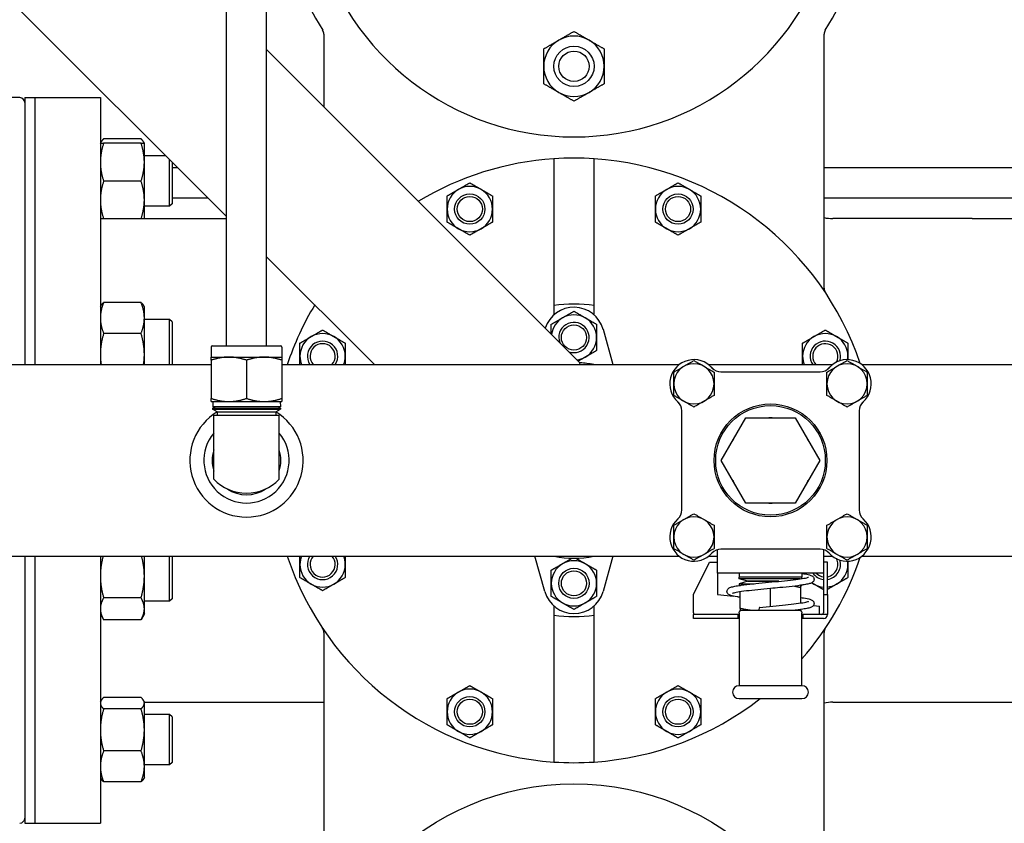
# Paper-space layout 'SHEET_1' of a CAD drawing. Header units: inches. Extents: x 4 to 540, y 12 to 340.
# Tile 71 of 116: x 218 to 230, y 255 to 265. Entities that reach past the tile are written whole.
import ezdxf

# ---------------------------------------------------------------- set-up
doc = ezdxf.new("R2010")
doc.units = ezdxf.units.IN
doc.header["$LTSCALE"] = 16
doc.header["$MEASUREMENT"] = 0
doc.layers.get('0').update_dxf_attribs({"lineweight": 25})

psp = doc.layouts.new('SHEET_1')

# ---------------------------------------------------------------- linework, layer by layer
for p, q in [((220.599, 260.861), (220.599, 268.363)), ((221.099, 260.861), (221.099, 268.363)), ((216.048, 267.019), (220.599, 262.468)), ((221.808, 264.729), (221.808, 263.829)), ((228.013, 261.576), (228.013, 264.729)), ((224.985, 260.651), (221.099, 264.537)), ((218.036, 263.941), (217.286, 263.941)), ((218.098, 263.941), (218.098, 260.629)), ((218.098, 263.941), (218.223, 263.941)), ((218.223, 263.941), (218.223, 260.629)), ((218.223, 263.941), (219.036, 263.941)), ((218.223, 263.941), (218.223, 260.629)), ((219.036, 263.941), (219.036, 260.629)), ((219.036, 263.375), (219.045, 263.391)), ((219.541, 263.429), (219.077, 263.429)), ((219.541, 263.375), (219.077, 263.375)), ((219.582, 263.375), (219.573, 263.391)), ((219.582, 263.14), (219.582, 263.375)), ((219.849, 263.218), (219.582, 263.218)), ((219.582, 262.671), (219.582, 263.14)), ((219.895, 262.593), (219.895, 263.172)), ((219.926, 263.141), (219.926, 262.625)), ((219.997, 263.07), (219.926, 263.07)), ((230.768, 263.07), (228.013, 263.07)), ((219.541, 262.906), (219.077, 262.906)), ((219.582, 262.437), (219.582, 262.671)), ((219.926, 262.625), (219.895, 262.593)), ((220.372, 262.695), (219.926, 262.695)), ((230.771, 262.695), (228.013, 262.695)), ((219.895, 262.593), (219.582, 262.593)), ((219.541, 262.437), (219.077, 262.437)), ((219.582, 262.441), (220.599, 262.441)), ((229.852, 262.441), (228.123, 262.441)), ((229.852, 262.441), (232.489, 262.441)), ((221.099, 261.968), (222.438, 260.629)), ((219.541, 261.399), (219.077, 261.399)), ((219.036, 261.345), (219.045, 261.362)), ((219.582, 261.345), (219.573, 261.362)), ((219.582, 261.208), (219.582, 261.345)), ((224.661, 261.363), (224.661, 261.246)), ((225.161, 261.246), (225.161, 261.363)), ((219.582, 260.755), (219.582, 261.208)), ((219.895, 261.189), (219.582, 261.189)), ((219.895, 260.629), (219.895, 261.189)), ((219.926, 261.158), (219.895, 261.189)), ((219.926, 261.158), (219.926, 260.629)), ((219.541, 261.016), (219.077, 261.016)), ((225.272, 261.067), (225.394, 260.629)), ((220.412, 260.847), (220.412, 260.723)), ((220.426, 260.861), (221.273, 260.861)), ((221.287, 260.847), (221.287, 260.723)), ((219.582, 260.629), (219.582, 260.755)), ((220.412, 260.723), (220.631, 260.723)), ((220.412, 260.684), (220.412, 260.21)), ((220.631, 260.723), (221.068, 260.723)), ((220.849, 260.684), (220.849, 260.21)), ((221.068, 260.723), (221.287, 260.723)), ((221.287, 260.684), (221.287, 260.21)), ((215.691, 260.629), (220.412, 260.629)), ((221.287, 260.629), (226.216, 260.629)), ((226.583, 260.629), (228.116, 260.629)), ((226.611, 260.603), (226.639, 260.575)), ((226.735, 260.541), (227.964, 260.541)), ((228.059, 260.575), (228.087, 260.603)), ((228.483, 260.629), (232.224, 260.629)), ((220.412, 260.171), (220.631, 260.171)), ((220.432, 260.171), (220.43, 260.105)), ((220.631, 260.171), (221.068, 260.171)), ((221.068, 260.171), (221.287, 260.171)), ((221.267, 260.171), (221.269, 260.105)), ((226.215, 260.151), (226.187, 260.179)), ((228.511, 260.179), (228.484, 260.151)), ((220.429, 260.089), (221.27, 260.089)), ((220.429, 260.089), (220.429, 260.077)), ((220.429, 260.077), (221.27, 260.077)), ((220.485, 260.044), (220.429, 260.077)), ((221.269, 260.105), (220.43, 260.105)), ((220.459, 260.089), (220.43, 260.105)), ((220.485, 260.044), (221.214, 260.044)), ((220.485, 260.044), (220.485, 260.001)), ((221.214, 260.044), (221.27, 260.077)), ((221.214, 260.044), (221.214, 260.001)), ((221.24, 260.089), (221.269, 260.105)), ((221.27, 260.089), (221.27, 260.077)), ((226.249, 258.827), (226.249, 260.056)), ((228.449, 260.056), (228.449, 258.827)), ((220.443, 260.001), (221.256, 260.001)), ((220.443, 259.441), (220.443, 260.001)), ((221.256, 259.441), (221.256, 260.001)), ((226.737, 259.441), (227.043, 259.971)), ((227.043, 259.971), (227.655, 259.971)), ((227.655, 259.971), (227.961, 259.441)), ((220.443, 259.207), (220.443, 259.441)), ((221.256, 259.207), (221.256, 259.441)), ((227.043, 258.911), (226.737, 259.441)), ((227.961, 259.441), (227.655, 258.911)), ((227.655, 258.911), (227.043, 258.911)), ((226.692, 258.041), (226.692, 258.335)), ((227.964, 258.341), (226.735, 258.341)), ((228.006, 258.335), (228.006, 258.178)), ((215.695, 258.254), (226.216, 258.254)), ((218.098, 258.254), (218.098, 254.941)), ((218.223, 258.254), (218.223, 254.941)), ((218.223, 258.254), (218.223, 254.941)), ((219.036, 258.254), (219.036, 254.941)), ((219.582, 258.006), (219.582, 258.254)), ((219.895, 257.694), (219.895, 258.254)), ((219.926, 258.254), (219.926, 257.725)), ((224.549, 257.816), (224.427, 258.254)), ((225.394, 258.254), (225.272, 257.816)), ((226.583, 258.254), (226.692, 258.254)), ((228.006, 258.254), (228.116, 258.254)), ((228.483, 258.254), (232.003, 258.254)), ((226.392, 257.778), (226.592, 258.178)), ((226.592, 258.178), (226.692, 258.178)), ((228.006, 258.178), (228.006, 257.778)), ((228.056, 258.178), (228.006, 258.178)), ((228.056, 257.778), (228.056, 258.178)), ((219.582, 257.6), (219.582, 258.006)), ((228.006, 258.041), (226.692, 258.041)), ((226.692, 258.041), (226.692, 257.778)), ((226.959, 258.041), (226.959, 257.991)), ((227.739, 257.991), (226.959, 257.991)), ((226.959, 257.971), (226.959, 257.991)), ((227.739, 257.991), (226.959, 257.991)), ((227.719, 257.971), (226.959, 257.971)), ((227.069, 257.941), (226.959, 257.971)), ((227.739, 258.041), (227.739, 257.991)), ((227.739, 257.974), (227.739, 257.991)), ((227.069, 257.941), (226.959, 257.911)), ((226.959, 257.911), (227.146, 257.911)), ((226.959, 257.911), (226.959, 257.891)), ((226.959, 257.891), (226.976, 257.891)), ((226.974, 257.891), (226.974, 257.891)), ((227.069, 257.941), (227.453, 257.941)), ((227.453, 257.941), (227.069, 257.941)), ((227.349, 257.631), (227.349, 257.851)), ((227.722, 257.891), (227.739, 257.891)), ((227.724, 257.891), (227.724, 257.891)), ((227.724, 257.672), (227.724, 257.864)), ((227.739, 257.894), (227.739, 257.891)), ((219.541, 257.736), (219.077, 257.736)), ((219.926, 257.725), (219.895, 257.694)), ((226.392, 257.548), (226.392, 257.778)), ((226.692, 257.778), (226.892, 257.755)), ((226.974, 257.605), (226.974, 257.811)), ((228.006, 257.778), (228.056, 257.778)), ((228.006, 257.778), (228.006, 257.548)), ((228.056, 257.778), (228.056, 257.528)), ((219.895, 257.694), (219.582, 257.694)), ((219.582, 257.537), (219.582, 257.6)), ((224.661, 257.637), (224.661, 257.52)), ((225.161, 257.52), (225.161, 257.637)), ((227.882, 257.642), (227.956, 257.634)), ((227.956, 257.548), (227.956, 257.634)), ((219.036, 257.537), (219.077, 257.465)), ((219.582, 257.537), (219.541, 257.465)), ((226.392, 257.548), (226.392, 257.528)), ((226.392, 257.478), (226.392, 257.528)), ((226.949, 257.528), (226.392, 257.528)), ((226.949, 257.478), (226.392, 257.478)), ((226.949, 257.528), (226.959, 257.528)), ((226.949, 257.478), (226.949, 257.528)), ((226.959, 257.478), (226.949, 257.478)), ((226.959, 257.544), (226.959, 257.558)), ((226.959, 257.544), (226.959, 256.646)), ((226.974, 257.578), (226.979, 257.578)), ((226.974, 257.578), (226.974, 257.578)), ((227.719, 257.578), (226.979, 257.578)), ((227.719, 257.578), (227.724, 257.578)), ((227.724, 257.578), (227.724, 257.578)), ((227.739, 257.558), (227.739, 257.544)), ((227.739, 256.646), (227.739, 257.544)), ((227.739, 257.528), (227.749, 257.528)), ((227.749, 257.478), (227.739, 257.478)), ((228.056, 257.528), (227.749, 257.528)), ((227.749, 257.528), (227.749, 257.478)), ((228.006, 257.478), (227.749, 257.478)), ((227.956, 257.528), (227.956, 257.548)), ((219.541, 257.465), (219.077, 257.465)), ((221.808, 257.306), (221.808, 254.154)), ((228.013, 254.154), (228.013, 257.306)), ((227.739, 256.646), (226.959, 256.646)), ((219.541, 256.5), (219.077, 256.5)), ((219.036, 256.445), (219.045, 256.462)), ((219.582, 256.445), (219.573, 256.462)), ((219.582, 256.43), (219.582, 256.445)), ((219.582, 256.441), (221.808, 256.441)), ((219.582, 256.098), (219.582, 256.43)), ((226.959, 256.486), (227.739, 256.486)), ((228.123, 256.441), (229.852, 256.441)), ((229.852, 256.441), (232.489, 256.441)), ((219.541, 256.359), (219.077, 256.359)), ((219.895, 256.289), (219.582, 256.289)), ((219.895, 255.664), (219.895, 256.289)), ((219.926, 256.258), (219.895, 256.289)), ((219.926, 256.258), (219.926, 255.695)), ((219.582, 255.645), (219.582, 256.098)), ((219.541, 255.837), (219.077, 255.837)), ((219.895, 255.664), (219.582, 255.664)), ((219.582, 255.508), (219.582, 255.645)), ((219.926, 255.695), (219.895, 255.664)), ((219.036, 255.508), (219.045, 255.491)), ((219.541, 255.454), (219.077, 255.454)), ((219.582, 255.508), (219.573, 255.491)), ((218.098, 254.941), (218.223, 254.941)), ((218.223, 254.941), (219.036, 254.941))]:
    psp.add_line(p, q)
for centre, radius in [((224.911, 264.33), 0.25), ((224.911, 264.33), 0.188), ((223.619, 262.559), 0.188), ((223.619, 262.559), 0.188), ((226.202, 262.559), 0.188), ((226.202, 262.559), 0.188), ((223.619, 262.559), 0.156), ((226.202, 262.559), 0.156), ((224.911, 260.966), 0.156), ((227.349, 259.441), 0.7), ((227.349, 259.441), 0.68), ((224.911, 257.916), 0.188), ((224.911, 257.916), 0.188), ((224.911, 257.916), 0.156), ((223.619, 256.323), 0.188), ((223.619, 256.323), 0.188), ((226.202, 256.323), 0.188), ((226.202, 256.323), 0.188), ((223.619, 256.323), 0.156), ((226.202, 256.323), 0.156), ((224.911, 252.129), 3.3)]:
    psp.add_circle(centre, radius)
for centre, radius, start, end in [((224.911, 266.754), 3.69, 129.1965, 212.3559), ((224.911, 266.754), 3.3, 119.9373, 60.0627), ((224.911, 266.754), 3.69, 327.6441, 50.8035), ((221.714, 264.729), 0.0938, 0, 32.3559), ((221.714, 264.729), 0.0938, 0, 32.3559), ((224.911, 264.33), 0.375, 60, 120), ((228.107, 264.729), 0.0938, 147.6441, 180), ((228.107, 264.729), 0.0938, 147.6441, 180), ((224.911, 264.33), 0.375, 120, 180), ((224.911, 264.33), 0.375, 0, 60), ((224.911, 264.33), 0.375, 180, 240), ((224.911, 264.33), 0.375, 300, 0), ((218.036, 263.879), 0.0625, 0, 90), ((224.911, 264.33), 0.375, 240, 300), ((224.911, 259.441), 3.75, 93.8226, 120.9799), ((224.911, 259.441), 3.75, 86.1774, 93.8226), ((224.911, 259.441), 3.75, 18.687, 86.1774), ((223.619, 262.559), 0.281, 60, 120), ((226.202, 262.559), 0.281, 60, 120), ((223.619, 262.559), 0.281, 120, 180), ((223.619, 262.559), 0.281, 0, 60), ((226.202, 262.559), 0.281, 120, 180), ((226.202, 262.559), 0.281, 0, 60), ((223.619, 262.559), 0.281, 180, 240), ((223.619, 262.559), 0.281, 300, 0), ((226.202, 262.559), 0.281, 180, 240), ((226.202, 262.559), 0.281, 300, 0), ((228.123, 262.941), 0.5, 257.291, 270), ((223.619, 262.559), 0.281, 240, 300), ((226.202, 262.559), 0.281, 240, 300), ((228.107, 261.576), 0.0938, 180, 213.7413), ((224.911, 259.441), 1.938, 82.5863, 97.4137), ((224.911, 259.441), 3.75, 149.0201, 161.5385), ((224.911, 260.966), 0.375, 15.5725, 161.9323), ((224.911, 260.966), 0.281, 120, 172.1509), ((224.911, 260.966), 0.188, 250.0586, 199.9414), ((224.911, 260.966), 0.188, 250.0586, 199.9414), ((224.911, 260.966), 0.281, 60, 120), ((224.911, 260.966), 0.281, 0, 60), ((221.793, 260.733), 0.281, 60, 120), ((228.029, 260.733), 0.281, 60, 120), ((221.793, 260.733), 0.281, 120, 180), ((221.793, 260.733), 0.188, 326.2915, 213.7085), ((221.793, 260.733), 0.188, 326.2915, 213.7085), ((221.793, 260.733), 0.156, 318.2438, 221.7562), ((221.793, 260.733), 0.281, 0, 60), ((224.911, 260.966), 0.281, 300, 0), ((228.029, 260.733), 0.281, 120, 180), ((228.029, 260.733), 0.188, 342.651, 213.7085), ((228.029, 260.733), 0.188, 342.651, 213.7085), ((228.029, 260.733), 0.156, 332.4783, 221.7562), ((228.029, 260.733), 0.281, 0, 60), ((220.426, 260.847), 0.0143, 90, 180), ((221.273, 260.847), 0.0143, 0, 90), ((221.793, 260.733), 0.281, 180, 201.7143), ((221.793, 260.733), 0.281, 338.2857, 0), ((224.911, 260.966), 0.281, 277.8491, 300), ((224.911, 259.441), 1.213, 78.3449, 86.4731), ((226.399, 260.391), 0.3, 41.8103, 228.1897), ((228.029, 260.733), 0.281, 180, 201.7143), ((228.299, 260.391), 0.3, 311.8103, 138.1897), ((228.029, 260.733), 0.281, 351.4838, 0), ((226.399, 260.391), 0.25, 0, 180), ((226.735, 260.691), 0.15, 221.8103, 270), ((227.964, 260.691), 0.15, 270, 318.1897), ((228.299, 260.391), 0.25, 0, 180), ((226.399, 260.391), 0.25, 180, 0), ((228.299, 260.391), 0.25, 180, 0), ((226.099, 260.056), 0.15, 0, 48.1897), ((228.599, 260.056), 0.15, 131.8103, 180), ((220.849, 259.441), 0.703, 121.2337, 58.7663), ((227.349, 259.441), 0.53, 87.7281, 92.2719), ((220.849, 259.441), 0.529, 140.1709, 39.8291), ((227.349, 259.441), 0.53, 147.7281, 152.2719), ((227.349, 259.441), 0.53, 27.7281, 32.2719), ((220.849, 259.441), 0.427, 161.941, 198.059), ((220.849, 259.441), 0.427, 341.941, 18.059), ((220.849, 259.602), 0.566, 224.1822, 315.8178), ((227.349, 259.441), 0.53, 207.7281, 212.2719), ((227.349, 259.441), 0.53, 327.7281, 332.2719), ((220.849, 259.441), 0.427, 235.3474, 304.6526), ((226.099, 258.827), 0.15, 311.8103, 0), ((227.349, 259.441), 0.53, 267.7281, 272.2719), ((228.599, 258.827), 0.15, 180, 228.1897), ((226.399, 258.491), 0.3, 131.8103, 318.1897), ((226.399, 258.491), 0.25, 0, 180), ((228.299, 258.491), 0.25, 0, 180), ((228.299, 258.491), 0.3, 221.8103, 48.1897), ((226.399, 258.491), 0.25, 180, 0), ((228.299, 258.491), 0.25, 180, 0), ((226.735, 258.191), 0.15, 90, 138.1897), ((227.964, 258.191), 0.15, 41.8103, 90), ((224.911, 259.441), 3.75, 198.4615, 266.1774), ((221.793, 258.15), 0.281, 158.2857, 180), ((221.793, 258.15), 0.188, 146.2915, 33.7085), ((221.793, 258.15), 0.188, 146.2915, 33.7085), ((221.793, 258.15), 0.156, 138.2438, 41.7562), ((221.793, 258.15), 0.281, 0, 21.7143), ((224.911, 259.441), 1.213, 258.3449, 281.6551), ((224.911, 259.441), 3.75, 318.9672, 341.313), ((228.029, 258.15), 0.156, 280.1579, 27.5216), ((228.029, 258.15), 0.188, 278.4513, 17.349), ((228.029, 258.15), 0.188, 278.4513, 17.349), ((221.793, 258.15), 0.281, 180, 240), ((221.793, 258.15), 0.281, 300, 0), ((224.911, 257.916), 0.281, 120, 180), ((224.911, 257.916), 0.281, 60, 120), ((224.911, 257.916), 0.281, 0, 60), ((228.029, 258.15), 0.281, 300, 0), ((228.029, 258.15), 0.281, 0, 8.5162), ((228.029, 258.15), 0.281, 202.6795, 204.4009), ((228.029, 258.15), 0.188, 215.3356, 263.1253), ((228.029, 258.15), 0.188, 215.3356, 263.1253), ((228.029, 258.15), 0.156, 223.9506, 261.7416), ((221.793, 258.15), 0.281, 240, 300), ((224.911, 257.916), 0.281, 180, 240), ((224.911, 257.916), 0.281, 300, 0), ((228.029, 258.15), 0.281, 233.579, 240), ((228.029, 258.15), 0.281, 240, 265.423), ((228.029, 258.15), 0.281, 275.6228, 300), ((224.911, 257.916), 0.375, 195.5725, 344.4275), ((224.911, 257.916), 0.281, 240, 300), ((224.911, 259.441), 1.938, 262.5863, 277.4137), ((226.979, 257.558), 0.02, 90, 180), ((227.719, 257.558), 0.02, 0, 90), ((227.986, 257.548), 0.02, 270, 0), ((228.006, 257.528), 0.05, 270, 0), ((221.714, 257.306), 0.0938, 0, 33.7413), ((228.107, 257.306), 0.0938, 146.2587, 180), ((226.959, 256.566), 0.08, 90, 270), ((227.739, 256.566), 0.08, 0, 90), ((223.619, 256.323), 0.281, 120, 180), ((223.619, 256.323), 0.281, 60, 120), ((223.619, 256.323), 0.281, 0, 60), ((226.202, 256.323), 0.281, 120, 180), ((226.202, 256.323), 0.281, 60, 120), ((226.202, 256.323), 0.281, 0, 60), ((227.739, 256.566), 0.08, 270, 0), ((224.911, 259.441), 3.75, 273.8226, 308.001), ((228.123, 255.941), 0.5, 90, 102.709), ((223.619, 256.323), 0.281, 180, 240), ((223.619, 256.323), 0.281, 300, 0), ((226.202, 256.323), 0.281, 180, 240), ((226.202, 256.323), 0.281, 300, 0), ((223.619, 256.323), 0.281, 240, 300), ((226.202, 256.323), 0.281, 240, 300), ((224.911, 259.441), 3.75, 266.1774, 273.8226), ((218.036, 255.004), 0.0625, 270, 0)]:
    psp.add_arc(centre, radius, start, end)
psp.add_ellipse((227.215, 257.578), major_axis=(0, 0.04), ratio=0.26892, start_param=0.026492, end_param=1.570796)
for points, weights in [([(224.723, 264.654), (224.81, 264.705), (224.911, 264.763)], [1, 1.0930923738, 1.10906450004]), ([(224.911, 264.763), (225.011, 264.705), (225.098, 264.654)], [1.10906450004, 1.0930923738, 1]), ([(224.536, 264.546), (224.636, 264.604), (224.723, 264.654)], [1.10906450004, 1.0930923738, 1]), ([(225.098, 264.654), (225.185, 264.604), (225.286, 264.546)], [1, 1.0930923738, 1.10906450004]), ([(224.536, 264.33), (224.536, 264.43), (224.536, 264.546)], [1, 1.0930923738, 1.10906450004]), ([(225.286, 264.546), (225.286, 264.43), (225.286, 264.33)], [1.10906450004, 1.0930923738, 1]), ([(224.536, 264.113), (224.536, 264.229), (224.536, 264.33)], [1.10906450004, 1.0930923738, 1]), ([(225.286, 264.33), (225.286, 264.229), (225.286, 264.113)], [1, 1.0930923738, 1.10906450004]), ([(224.723, 264.005), (224.636, 264.055), (224.536, 264.113)], [1, 1.0930923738, 1.10906450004]), ([(225.286, 264.113), (225.185, 264.055), (225.098, 264.005)], [1.10906450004, 1.0930923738, 1]), ([(224.911, 263.897), (224.81, 263.955), (224.723, 264.005)], [1.10906450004, 1.0930923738, 1]), ([(225.098, 264.005), (225.011, 263.955), (224.911, 263.897)], [1, 1.0930923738, 1.10906450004]), ([(219.077, 263.375), (219.036, 263.249), (219.036, 263.14)], [1.10906450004, 1.0930923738, 1]), ([(219.036, 263.375), (219.036, 263.375), (219.077, 263.375)], [1, 1.0930923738, 1.10906450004]), ([(219.077, 263.429), (219.045, 263.4), (219.038, 263.375)], [1.10906450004, 1.09674264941, 1.03852268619]), ([(219.58, 263.375), (219.573, 263.4), (219.541, 263.429)], [1.03852268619, 1.09674264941, 1.10906450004]), ([(219.582, 263.14), (219.582, 263.249), (219.541, 263.375)], [1, 1.0930923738, 1.10906450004]), ([(219.541, 263.375), (219.582, 263.375), (219.582, 263.375)], [1.10906450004, 1.0930923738, 1]), ([(219.036, 263.14), (219.036, 263.031), (219.077, 262.906)], [1, 1.0930923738, 1.10906450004]), ([(219.541, 262.906), (219.582, 263.031), (219.582, 263.14)], [1.10906450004, 1.0930923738, 1]), ([(224.661, 263.183), (224.661, 261.983), (224.661, 261.363)], [1, 1.05552425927, 1]), ([(225.161, 261.363), (225.161, 261.983), (225.161, 263.183)], [1, 1.05552425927, 1]), ([(219.077, 262.906), (219.036, 262.78), (219.036, 262.671)], [1.10906450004, 1.0930923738, 1]), ([(219.582, 262.671), (219.582, 262.78), (219.541, 262.906)], [1, 1.0930923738, 1.10906450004]), ([(223.478, 262.803), (223.544, 262.841), (223.619, 262.884)], [1, 1.0930923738, 1.10906450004]), ([(223.619, 262.884), (223.694, 262.841), (223.76, 262.803)], [1.10906450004, 1.0930923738, 1]), ([(226.062, 262.803), (226.127, 262.841), (226.202, 262.884)], [1, 1.0930923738, 1.10906450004]), ([(226.202, 262.884), (226.278, 262.841), (226.343, 262.803)], [1.10906450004, 1.0930923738, 1]), ([(223.338, 262.722), (223.413, 262.765), (223.478, 262.803)], [1.10906450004, 1.0930923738, 1]), ([(223.338, 262.559), (223.338, 262.635), (223.338, 262.722)], [1, 1.0930923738, 1.10906450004]), ([(223.76, 262.803), (223.825, 262.765), (223.9, 262.722)], [1, 1.0930923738, 1.10906450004]), ([(223.9, 262.722), (223.9, 262.635), (223.9, 262.559)], [1.10906450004, 1.0930923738, 1]), ([(225.921, 262.722), (225.996, 262.765), (226.062, 262.803)], [1.10906450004, 1.0930923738, 1]), ([(225.921, 262.559), (225.921, 262.635), (225.921, 262.722)], [1, 1.0930923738, 1.10906450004]), ([(226.343, 262.803), (226.408, 262.765), (226.483, 262.722)], [1, 1.0930923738, 1.10906450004]), ([(226.483, 262.722), (226.483, 262.635), (226.483, 262.559)], [1.10906450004, 1.0930923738, 1]), ([(219.036, 262.671), (219.036, 262.563), (219.077, 262.437)], [1, 1.0930923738, 1.10906450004]), ([(219.541, 262.437), (219.582, 262.563), (219.582, 262.671)], [1.10906450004, 1.0930923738, 1]), ([(223.338, 262.397), (223.338, 262.484), (223.338, 262.559)], [1.10906450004, 1.0930923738, 1]), ([(223.9, 262.559), (223.9, 262.484), (223.9, 262.397)], [1, 1.0930923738, 1.10906450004]), ([(225.921, 262.397), (225.921, 262.484), (225.921, 262.559)], [1.10906450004, 1.0930923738, 1]), ([(226.483, 262.559), (226.483, 262.484), (226.483, 262.397)], [1, 1.0930923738, 1.10906450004]), ([(219.077, 262.437), (219.036, 262.437), (219.036, 262.437)], [1.10906450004, 1.0930923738, 1]), ([(219.582, 262.437), (219.582, 262.437), (219.541, 262.437)], [1, 1.0930923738, 1.10906450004]), ([(223.478, 262.316), (223.413, 262.353), (223.338, 262.397)], [1, 1.0930923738, 1.10906450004]), ([(223.9, 262.397), (223.825, 262.353), (223.76, 262.316)], [1.10906450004, 1.0930923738, 1]), ([(226.062, 262.316), (225.996, 262.353), (225.921, 262.397)], [1, 1.0930923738, 1.10906450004]), ([(226.483, 262.397), (226.408, 262.353), (226.343, 262.316)], [1.10906450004, 1.0930923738, 1]), ([(223.619, 262.235), (223.544, 262.278), (223.478, 262.316)], [1.10906450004, 1.0930923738, 1]), ([(223.76, 262.316), (223.694, 262.278), (223.619, 262.235)], [1, 1.0930923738, 1.10906450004]), ([(226.202, 262.235), (226.127, 262.278), (226.062, 262.316)], [1.10906450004, 1.0930923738, 1]), ([(226.343, 262.316), (226.278, 262.278), (226.202, 262.235)], [1, 1.0930923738, 1.10906450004]), ([(219.077, 261.399), (219.036, 261.297), (219.036, 261.208)], [1.10906450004, 1.0930923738, 1]), ([(219.045, 261.362), (219.055, 261.379), (219.077, 261.399)], [1.07037081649, 1.10058521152, 1.10906450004]), ([(219.582, 261.208), (219.582, 261.297), (219.541, 261.399)], [1, 1.0930923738, 1.10906450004]), ([(219.541, 261.399), (219.563, 261.379), (219.573, 261.362)], [1.10906450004, 1.10058521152, 1.07037081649]), ([(224.77, 261.21), (224.835, 261.248), (224.911, 261.291)], [1, 1.0930923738, 1.10906450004]), ([(224.911, 261.291), (224.986, 261.248), (225.051, 261.21)], [1.10906450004, 1.0930923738, 1]), ([(219.036, 261.208), (219.036, 261.119), (219.077, 261.016)], [1, 1.0930923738, 1.10906450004]), ([(219.541, 261.016), (219.582, 261.119), (219.582, 261.208)], [1.10906450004, 1.0930923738, 1]), ([(224.629, 261.129), (224.705, 261.172), (224.77, 261.21)], [1.10906450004, 1.0930923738, 1]), ([(225.051, 261.21), (225.116, 261.172), (225.192, 261.129)], [1, 1.0930923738, 1.10906450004]), ([(219.077, 261.016), (219.036, 260.876), (219.036, 260.755)], [1.10906450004, 1.0930923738, 1]), ([(219.582, 260.755), (219.582, 260.876), (219.541, 261.016)], [1, 1.0930923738, 1.10906450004]), ([(221.652, 260.976), (221.717, 261.014), (221.793, 261.058)], [1, 1.0930923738, 1.10906450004]), ([(221.793, 261.058), (221.868, 261.014), (221.933, 260.976)], [1.10906450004, 1.0930923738, 1]), ([(224.629, 261.007), (224.629, 261.064), (224.629, 261.129)], [1.04226574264, 1.09714389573, 1.10906450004]), ([(225.192, 261.129), (225.192, 261.042), (225.192, 260.966)], [1.10906450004, 1.0930923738, 1]), ([(227.888, 260.976), (227.953, 261.014), (228.029, 261.058)], [1, 1.0930923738, 1.10906450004]), ([(228.029, 261.058), (228.104, 261.014), (228.169, 260.976)], [1.10906450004, 1.0930923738, 1]), ([(221.511, 260.895), (221.587, 260.939), (221.652, 260.976)], [1.10906450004, 1.0930923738, 1]), ([(221.511, 260.733), (221.511, 260.808), (221.511, 260.895)], [1, 1.0930923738, 1.10906450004]), ([(221.933, 260.976), (221.998, 260.939), (222.074, 260.895)], [1, 1.0930923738, 1.10906450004]), ([(222.074, 260.895), (222.074, 260.808), (222.074, 260.733)], [1.10906450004, 1.0930923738, 1]), ([(225.192, 260.966), (225.192, 260.891), (225.192, 260.804)], [1, 1.0930923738, 1.10906450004]), ([(227.747, 260.895), (227.823, 260.939), (227.888, 260.976)], [1.10906450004, 1.0930923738, 1]), ([(227.747, 260.733), (227.747, 260.808), (227.747, 260.895)], [1, 1.0930923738, 1.10906450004]), ([(228.169, 260.976), (228.235, 260.939), (228.31, 260.895)], [1, 1.0930923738, 1.10906450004]), ([(228.31, 260.895), (228.31, 260.808), (228.31, 260.733)], [1.10906450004, 1.0930923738, 1]), ([(225.192, 260.804), (225.116, 260.76), (225.051, 260.723)], [1.10906450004, 1.0930923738, 1]), ([(219.036, 260.755), (219.036, 260.693), (219.046, 260.629)], [1, 1.04545620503, 1.07252474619]), ([(219.572, 260.629), (219.582, 260.693), (219.582, 260.755)], [1.07252474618, 1.04545620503, 1]), ([(220.412, 260.684), (220.412, 260.723), (220.412, 260.723)], [1, 1.0379548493, 1]), ([(220.631, 260.723), (220.529, 260.723), (220.412, 260.684)], [1, 1.0379548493, 1]), ([(220.849, 260.684), (220.732, 260.723), (220.631, 260.723)], [1, 1.0379548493, 1]), ([(221.068, 260.723), (220.967, 260.723), (220.849, 260.684)], [1, 1.0379548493, 1]), ([(221.287, 260.684), (221.17, 260.723), (221.068, 260.723)], [1, 1.0379548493, 1]), ([(221.287, 260.723), (221.287, 260.723), (221.287, 260.684)], [1, 1.0379548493, 1]), ([(221.511, 260.629), (221.511, 260.682), (221.511, 260.733)], [1.0882849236, 1.0603457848, 1]), ([(222.074, 260.733), (222.074, 260.682), (222.074, 260.629)], [1, 1.0603457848, 1.0882849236]), ([(225.051, 260.723), (225.009, 260.698), (224.964, 260.672)], [1, 1.05828219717, 1.08633621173]), ([(226.149, 260.536), (226.274, 260.608), (226.399, 260.68)], [1, 1.15455095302, 1]), ([(226.399, 260.68), (226.524, 260.608), (226.649, 260.536)], [1, 1.15455095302, 1]), ([(227.747, 260.629), (227.747, 260.682), (227.747, 260.733)], [1.0882849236, 1.0603457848, 1]), ([(228.049, 260.536), (228.174, 260.608), (228.299, 260.68)], [1, 1.15455095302, 1]), ([(228.299, 260.68), (228.424, 260.608), (228.549, 260.536)], [1, 1.15455095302, 1]), ([(228.31, 260.733), (228.31, 260.712), (228.31, 260.691)], [1, 1.02402204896, 1.04290886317]), ([(226.149, 260.391), (226.149, 260.458), (226.149, 260.536)], [1, 1.03802697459, 1]), ([(226.649, 260.536), (226.649, 260.458), (226.649, 260.391)], [1, 1.03802697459, 1]), ([(228.049, 260.391), (228.049, 260.458), (228.049, 260.536)], [1, 1.03802697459, 1]), ([(228.549, 260.536), (228.549, 260.458), (228.549, 260.391)], [1, 1.03802697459, 1]), ([(226.149, 260.247), (226.149, 260.324), (226.149, 260.391)], [1, 1.03802697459, 1]), ([(226.649, 260.391), (226.649, 260.324), (226.649, 260.247)], [1, 1.03802697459, 1]), ([(228.049, 260.247), (228.049, 260.324), (228.049, 260.391)], [1, 1.03802697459, 1]), ([(228.549, 260.391), (228.549, 260.324), (228.549, 260.247)], [1, 1.03802697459, 1]), ([(220.412, 260.171), (220.412, 260.171), (220.412, 260.21)], [1, 1.0379548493, 1]), ([(220.412, 260.21), (220.529, 260.171), (220.631, 260.171)], [1, 1.0379548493, 1]), ([(220.631, 260.171), (220.732, 260.171), (220.849, 260.21)], [1, 1.0379548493, 1]), ([(220.849, 260.21), (220.967, 260.171), (221.068, 260.171)], [1, 1.0379548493, 1]), ([(221.068, 260.171), (221.17, 260.171), (221.287, 260.21)], [1, 1.0379548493, 1]), ([(221.287, 260.21), (221.287, 260.171), (221.287, 260.171)], [1, 1.0379548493, 1]), ([(226.399, 260.103), (226.274, 260.175), (226.149, 260.247)], [1, 1.15455095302, 1]), ([(226.649, 260.247), (226.524, 260.175), (226.399, 260.103)], [1, 1.15455095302, 1]), ([(228.299, 260.103), (228.174, 260.175), (228.049, 260.247)], [1, 1.15455095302, 1]), ([(228.549, 260.247), (228.424, 260.175), (228.299, 260.103)], [1, 1.15455095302, 1]), ([(226.149, 258.636), (226.274, 258.708), (226.399, 258.78)], [1, 1.15455095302, 1]), ([(226.399, 258.78), (226.524, 258.708), (226.649, 258.636)], [1, 1.15455095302, 1]), ([(228.049, 258.636), (228.174, 258.708), (228.299, 258.78)], [1, 1.15455095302, 1]), ([(228.299, 258.78), (228.424, 258.708), (228.549, 258.636)], [1, 1.15455095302, 1]), ([(226.149, 258.491), (226.149, 258.558), (226.149, 258.636)], [1, 1.03802697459, 1]), ([(226.649, 258.636), (226.649, 258.558), (226.649, 258.491)], [1, 1.03802697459, 1]), ([(228.049, 258.491), (228.049, 258.558), (228.049, 258.636)], [1, 1.03802697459, 1]), ([(228.549, 258.636), (228.549, 258.558), (228.549, 258.491)], [1, 1.03802697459, 1]), ([(226.149, 258.347), (226.149, 258.424), (226.149, 258.491)], [1, 1.03802697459, 1]), ([(226.649, 258.491), (226.649, 258.424), (226.649, 258.347)], [1, 1.03802697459, 1]), ([(228.049, 258.347), (228.049, 258.424), (228.049, 258.491)], [1, 1.03802697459, 1]), ([(228.549, 258.491), (228.549, 258.424), (228.549, 258.347)], [1, 1.03802697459, 1]), ([(226.399, 258.203), (226.274, 258.275), (226.149, 258.347)], [1, 1.15455095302, 1]), ([(226.649, 258.347), (226.524, 258.275), (226.399, 258.203)], [1, 1.15455095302, 1]), ([(228.299, 258.203), (228.174, 258.275), (228.049, 258.347)], [1, 1.15455095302, 1]), ([(228.549, 258.347), (228.424, 258.275), (228.299, 258.203)], [1, 1.15455095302, 1]), ([(219.071, 258.254), (219.036, 258.122), (219.036, 258.006)], [1.10595139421, 1.08551078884, 1]), ([(219.582, 258.006), (219.582, 258.122), (219.547, 258.254)], [1, 1.08551078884, 1.10595139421]), ([(221.511, 258.15), (221.511, 258.2), (221.511, 258.254)], [1, 1.06034578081, 1.08828491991]), ([(222.074, 258.254), (222.074, 258.2), (222.074, 258.15)], [1.08828491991, 1.06034578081, 1]), ([(224.77, 258.16), (224.827, 258.193), (224.89, 258.229)], [1, 1.07977520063, 1.10291656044]), ([(224.932, 258.229), (224.995, 258.193), (225.051, 258.16)], [1.10291656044, 1.07977520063, 1]), ([(221.511, 257.987), (221.511, 258.074), (221.511, 258.15)], [1.10906450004, 1.0930923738, 1]), ([(222.074, 258.15), (222.074, 258.074), (222.074, 257.987)], [1, 1.0930923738, 1.10906450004]), ([(224.629, 258.079), (224.705, 258.122), (224.77, 258.16)], [1.10906450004, 1.0930923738, 1]), ([(224.629, 257.916), (224.629, 257.992), (224.629, 258.079)], [1, 1.0930923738, 1.10906450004]), ([(225.051, 258.16), (225.116, 258.122), (225.192, 258.079)], [1, 1.0930923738, 1.10906450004]), ([(225.192, 258.079), (225.192, 257.992), (225.192, 257.916)], [1.10906450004, 1.0930923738, 1]), ([(228.31, 258.191), (228.31, 258.17), (228.31, 258.15)], [1.04290885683, 1.02402204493, 1]), ([(228.31, 258.15), (228.31, 258.074), (228.31, 257.987)], [1, 1.0930923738, 1.10906450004]), ([(219.036, 258.006), (219.036, 257.881), (219.077, 257.736)], [1, 1.0930923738, 1.10906450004]), ([(219.541, 257.736), (219.582, 257.881), (219.582, 258.006)], [1.10906450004, 1.0930923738, 1]), ([(221.652, 257.906), (221.587, 257.944), (221.511, 257.987)], [1, 1.0930923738, 1.10906450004]), ([(222.074, 257.987), (221.998, 257.944), (221.933, 257.906)], [1.10906450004, 1.0930923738, 1]), ([(227.747, 258.038), (227.747, 258.039), (227.747, 258.041)], [1.09238167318, 1.09149418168, 1.09056728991]), ([(228.31, 257.987), (228.235, 257.944), (228.169, 257.906)], [1.10906450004, 1.0930923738, 1]), ([(221.793, 257.825), (221.717, 257.868), (221.652, 257.906)], [1.10906450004, 1.0930923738, 1]), ([(221.933, 257.906), (221.868, 257.868), (221.793, 257.825)], [1, 1.0930923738, 1.10906450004]), ([(224.629, 257.754), (224.629, 257.841), (224.629, 257.916)], [1.10906450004, 1.0930923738, 1]), ([(225.192, 257.916), (225.192, 257.841), (225.192, 257.754)], [1, 1.0930923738, 1.10906450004]), ([(226.974, 257.891), (226.974, 257.891), (226.974, 257.891)], [1.07735026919, 1.07735026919, 1.07660535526]), ([(227.646, 257.882), (227.684, 257.875), (227.724, 257.864)], [1.04836025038, 1.02999643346, 1]), ([(227.724, 257.864), (227.724, 257.891), (227.724, 257.891)], [1, 1.07735026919, 1.07735026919]), ([(227.888, 257.906), (227.874, 257.914), (227.86, 257.922)], [1, 1.01866700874, 1.03423310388]), ([(228.006, 257.838), (227.944, 257.874), (227.888, 257.906)], [1.10233713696, 1.0787913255, 1]), ([(228.169, 257.906), (228.116, 257.875), (228.056, 257.841)], [1, 1.07547224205, 1.10025536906]), ([(219.077, 257.736), (219.036, 257.663), (219.036, 257.6)], [1.10906450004, 1.0930923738, 1]), ([(219.582, 257.6), (219.582, 257.663), (219.541, 257.736)], [1, 1.0930923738, 1.10906450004]), ([(224.77, 257.673), (224.705, 257.71), (224.629, 257.754)], [1, 1.0930923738, 1.10906450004]), ([(225.192, 257.754), (225.116, 257.71), (225.051, 257.673)], [1.10906450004, 1.0930923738, 1]), ([(219.036, 257.6), (219.036, 257.537), (219.077, 257.465)], [1, 1.0930923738, 1.10906450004]), ([(219.541, 257.465), (219.582, 257.537), (219.582, 257.6)], [1.10906450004, 1.0930923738, 1]), ([(224.911, 257.592), (224.835, 257.635), (224.77, 257.673)], [1.10906450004, 1.0930923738, 1]), ([(225.051, 257.673), (224.986, 257.635), (224.911, 257.592)], [1, 1.0930923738, 1.10906450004]), ([(227.204, 257.58), (227.097, 257.572), (226.974, 257.605)], [1.07281316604, 1.09608382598, 1]), ([(226.974, 257.605), (226.974, 257.578), (226.974, 257.578)], [1, 1.07735026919, 1.07735026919]), ([(227.724, 257.578), (227.724, 257.578), (227.724, 257.592)], [1.07735026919, 1.07735026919, 1.0380667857]), ([(224.661, 257.52), (224.661, 256.9), (224.661, 255.7)], [1, 1.05552425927, 1]), ([(225.161, 255.7), (225.161, 256.9), (225.161, 257.52)], [1, 1.05552425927, 1]), ([(223.478, 256.567), (223.544, 256.604), (223.619, 256.648)], [1, 1.0930923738, 1.10906450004]), ([(223.619, 256.648), (223.694, 256.604), (223.76, 256.567)], [1.10906450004, 1.0930923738, 1]), ([(226.062, 256.567), (226.127, 256.604), (226.202, 256.648)], [1, 1.0930923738, 1.10906450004]), ([(226.202, 256.648), (226.278, 256.604), (226.343, 256.567)], [1.10906450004, 1.0930923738, 1]), ([(219.077, 256.5), (219.036, 256.462), (219.036, 256.43)], [1.10906450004, 1.0930923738, 1]), ([(219.582, 256.43), (219.582, 256.462), (219.541, 256.5)], [1, 1.0930923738, 1.10906450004]), ([(223.338, 256.486), (223.413, 256.529), (223.478, 256.567)], [1.10906450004, 1.0930923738, 1]), ([(223.76, 256.567), (223.825, 256.529), (223.9, 256.486)], [1, 1.0930923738, 1.10906450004]), ([(225.921, 256.486), (225.996, 256.529), (226.062, 256.567)], [1.10906450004, 1.0930923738, 1]), ([(226.343, 256.567), (226.408, 256.529), (226.483, 256.486)], [1, 1.0930923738, 1.10906450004]), ([(219.036, 256.43), (219.036, 256.397), (219.077, 256.359)], [1, 1.0930923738, 1.10906450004]), ([(219.541, 256.359), (219.582, 256.397), (219.582, 256.43)], [1.10906450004, 1.0930923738, 1]), ([(223.338, 256.323), (223.338, 256.399), (223.338, 256.486)], [1, 1.0930923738, 1.10906450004]), ([(223.9, 256.486), (223.9, 256.399), (223.9, 256.323)], [1.10906450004, 1.0930923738, 1]), ([(225.921, 256.323), (225.921, 256.399), (225.921, 256.486)], [1, 1.0930923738, 1.10906450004]), ([(226.483, 256.486), (226.483, 256.399), (226.483, 256.323)], [1.10906450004, 1.0930923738, 1]), ([(219.077, 256.359), (219.036, 256.219), (219.036, 256.098)], [1.10906450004, 1.0930923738, 1]), ([(219.582, 256.098), (219.582, 256.219), (219.541, 256.359)], [1, 1.0930923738, 1.10906450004]), ([(223.338, 256.161), (223.338, 256.248), (223.338, 256.323)], [1.10906450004, 1.0930923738, 1]), ([(223.9, 256.323), (223.9, 256.248), (223.9, 256.161)], [1, 1.0930923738, 1.10906450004]), ([(225.921, 256.161), (225.921, 256.248), (225.921, 256.323)], [1.10906450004, 1.0930923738, 1]), ([(226.483, 256.323), (226.483, 256.248), (226.483, 256.161)], [1, 1.0930923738, 1.10906450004]), ([(223.478, 256.08), (223.413, 256.117), (223.338, 256.161)], [1, 1.0930923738, 1.10906450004]), ([(223.9, 256.161), (223.825, 256.117), (223.76, 256.08)], [1.10906450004, 1.0930923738, 1]), ([(226.062, 256.08), (225.996, 256.117), (225.921, 256.161)], [1, 1.0930923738, 1.10906450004]), ([(226.483, 256.161), (226.408, 256.117), (226.343, 256.08)], [1.10906450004, 1.0930923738, 1]), ([(219.036, 256.098), (219.036, 255.977), (219.077, 255.837)], [1, 1.0930923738, 1.10906450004]), ([(219.541, 255.837), (219.582, 255.977), (219.582, 256.098)], [1.10906450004, 1.0930923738, 1]), ([(223.619, 255.998), (223.544, 256.042), (223.478, 256.08)], [1.10906450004, 1.0930923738, 1]), ([(223.76, 256.08), (223.694, 256.042), (223.619, 255.998)], [1, 1.0930923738, 1.10906450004]), ([(226.202, 255.998), (226.127, 256.042), (226.062, 256.08)], [1.10906450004, 1.0930923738, 1]), ([(226.343, 256.08), (226.278, 256.042), (226.202, 255.998)], [1, 1.0930923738, 1.10906450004]), ([(219.077, 255.837), (219.036, 255.734), (219.036, 255.645)], [1.10906450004, 1.0930923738, 1]), ([(219.582, 255.645), (219.582, 255.734), (219.541, 255.837)], [1, 1.0930923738, 1.10906450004]), ([(219.036, 255.645), (219.036, 255.556), (219.077, 255.454)], [1, 1.0930923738, 1.10906450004]), ([(219.541, 255.454), (219.582, 255.556), (219.582, 255.645)], [1.10906450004, 1.0930923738, 1]), ([(219.077, 255.454), (219.055, 255.474), (219.045, 255.491)], [1.10906450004, 1.10058521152, 1.07037081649]), ([(219.573, 255.491), (219.563, 255.474), (219.541, 255.454)], [1.07037081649, 1.10058521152, 1.10906450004])]:
    psp.add_rational_spline(points, weights, degree=2)
for points, knots in [([(224.985, 260.651), (224.985, 260.651), (224.984, 260.649), (224.981, 260.642), (224.978, 260.636), (224.975, 260.629)], [-0.3884928, -0.3884928, -0.3884928, -0.3884928, -0.3009375, -0.3009375, -0.2141429, -0.2141429, -0.2141429, -0.2141429]), ([(226.974, 257.742), (226.96, 257.744), (226.946, 257.746), (226.901, 257.753), (226.876, 257.758), (226.845, 257.769), (226.835, 257.772), (226.821, 257.786), (226.818, 257.789), (226.814, 257.797), (226.812, 257.801), (226.809, 257.812), (226.809, 257.82), (226.812, 257.833), (226.815, 257.839), (226.822, 257.848), (226.825, 257.851), (226.834, 257.858), (226.84, 257.861), (226.859, 257.869), (226.874, 257.873), (226.912, 257.881), (226.933, 257.885), (226.994, 257.894), (227.041, 257.9), (227.139, 257.911), (227.192, 257.916), (227.298, 257.926), (227.353, 257.932), (227.46, 257.942), (227.513, 257.947), (227.609, 257.957), (227.653, 257.962), (227.728, 257.972), (227.76, 257.977), (227.794, 257.984), (227.803, 257.986), (227.816, 257.99), (227.821, 257.992), (227.822, 257.993), (227.822, 257.993), (227.822, 257.993)], [5.394129, 5.394129, 5.394129, 5.394129, 5.554938, 5.554938, 5.979606, 5.979606, 6.228962, 6.228962, 6.294844, 6.294844, 6.346224, 6.346224, 6.428413, 6.428413, 6.501477, 6.501477, 6.583151, 6.583151, 6.705996, 6.705996, 7.029871, 7.029871, 7.314287, 7.314287, 7.766359, 7.766359, 8.186329, 8.186329, 8.599003, 8.599003, 9.008156, 9.008156, 9.413381, 9.413381, 9.812333, 9.812333, 10.000967, 10.000967, 10.168646, 10.168646, 10.205216, 10.205216, 10.205216, 10.205216]), ([(227.739, 258.039), (227.77, 258.034), (227.796, 258.03), (227.83, 258.022), (227.84, 258.019), (227.857, 258.012), (227.863, 258.009), (227.873, 258.001), (227.877, 257.997), (227.884, 257.988), (227.886, 257.984), (227.89, 257.972), (227.89, 257.964), (227.887, 257.951), (227.884, 257.945), (227.878, 257.936), (227.874, 257.932), (227.865, 257.925), (227.86, 257.922), (227.842, 257.914), (227.828, 257.91), (227.794, 257.903), (227.773, 257.899), (227.713, 257.89), (227.667, 257.884), (227.569, 257.873), (227.517, 257.867), (227.426, 257.859), (227.387, 257.855), (227.295, 257.846), (227.241, 257.841), (227.14, 257.831), (227.092, 257.826), (227.008, 257.816), (226.971, 257.81), (226.914, 257.801), (226.893, 257.796), (226.879, 257.791), (226.876, 257.79), (226.876, 257.79)], [0.064585, 0.064585, 0.064585, 0.064585, 0.430014, 0.430014, 0.653106, 0.653106, 0.803907, 0.803907, 0.892217, 0.892217, 0.954048, 0.954048, 1.037952, 1.037952, 1.110802, 1.110802, 1.191411, 1.191411, 1.309017, 1.309017, 1.610745, 1.610745, 1.896546, 1.896546, 2.354278, 2.354278, 2.775146, 2.775146, 3.066475, 3.066475, 3.479858, 3.479858, 3.885892, 3.885892, 4.28781, 4.28781, 4.680784, 4.680784, 4.817833, 4.817833, 4.817833, 4.817833]), ([(227.724, 257.741), (227.737, 257.739), (227.749, 257.737), (227.793, 257.73), (227.819, 257.725), (227.85, 257.715), (227.86, 257.712), (227.874, 257.7), (227.878, 257.697), (227.884, 257.688), (227.886, 257.684), (227.89, 257.672), (227.89, 257.664), (227.887, 257.651), (227.884, 257.645), (227.878, 257.636), (227.874, 257.632), (227.865, 257.625), (227.861, 257.623), (227.843, 257.614), (227.829, 257.611), (227.795, 257.603), (227.775, 257.599), (227.715, 257.59), (227.669, 257.584), (227.618, 257.578)], [8.112693, 8.112693, 8.112693, 8.112693, 8.251809, 8.251809, 8.674888, 8.674888, 8.919146, 8.919146, 8.998835, 8.998835, 9.058408, 9.058408, 9.142524, 9.142524, 9.215336, 9.215336, 9.29565, 9.29565, 9.411212, 9.411212, 9.709015, 9.709015, 9.994415, 9.994415, 10.452905, 10.452905, 10.452905, 10.452905]), ([(227.215, 257.618), (227.267, 257.623), (227.323, 257.629), (227.431, 257.639), (227.484, 257.644), (227.583, 257.654), (227.629, 257.66), (227.709, 257.67), (227.743, 257.675), (227.782, 257.682), (227.793, 257.684), (227.809, 257.688), (227.816, 257.69), (227.821, 257.692), (227.822, 257.693), (227.822, 257.693)], [0, 0, 0, 0, 0.417164, 0.417164, 0.826384, 0.826384, 1.231602, 1.231602, 1.632675, 1.632675, 1.824414, 1.824414, 2.001035, 2.001035, 2.099551, 2.099551, 2.099551, 2.099551]), ([(221.808, 256.917), (221.808, 256.917), (221.808, 256.917), (221.808, 256.917), (221.808, 256.916), (221.808, 256.916)], [0.6655279, 0.6655279, 0.6655279, 0.6655279, 0.6988643, 0.6988643, 0.8171645, 0.8171645, 0.8171645, 0.8171645])]:
    psp.add_open_spline(points, degree=3, knots=knots)

doc.saveas('drawing.dxf')
